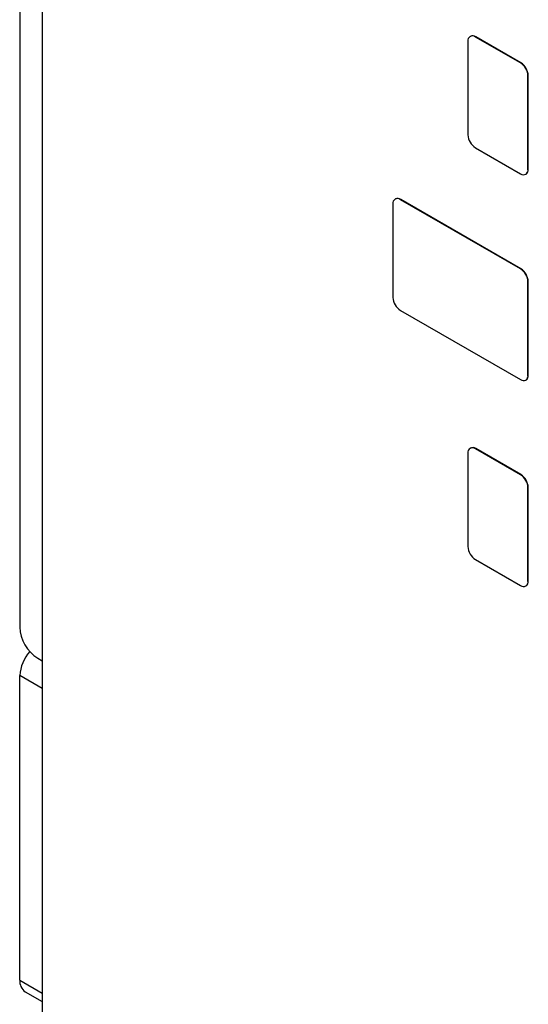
# Model space of a CAD drawing. Header units: millimetres. Extents: x 0 to 420, y 0 to 297.
# Tile 14 of 22: x 319.66 to 325.66, y 216.36 to 227.98. Entities that reach past the tile are written whole.
import ezdxf

# ---------------------------------------------------------------- set-up
doc = ezdxf.new("R2010")
doc.units = ezdxf.units.MM

msp = doc.modelspace()

# ---------------------------------------------------------------- linework, layer by layer
at = {"color": 7, "linetype": 'Continuous', "lineweight": 25}
for p, q in [((319.663, 243.84), (319.663, 220.812)), ((319.928, 232.866), (319.928, 194.021)), ((324.945, 227.722), (324.945, 226.62)), ((324.975, 227.781), (324.971, 227.779)), ((325.034, 227.773), (325.037, 227.775)), ((325.564, 227.467), (325.034, 227.773)), ((325.568, 227.469), (325.037, 227.775)), ((325.564, 227.467), (325.568, 227.469)), ((325.652, 227.314), (325.656, 227.316)), ((325.652, 226.212), (325.652, 227.314)), ((325.656, 226.214), (325.656, 227.316)), ((325.034, 226.467), (325.564, 226.161)), ((325.652, 226.212), (325.656, 226.214)), ((325.627, 226.154), (325.63, 226.156)), ((324.091, 225.862), (324.087, 225.86)), ((324.15, 225.854), (324.153, 225.856)), ((325.564, 225.038), (324.15, 225.854)), ((325.568, 225.04), (324.153, 225.856)), ((324.061, 225.803), (324.061, 224.701)), ((325.564, 225.038), (325.568, 225.04)), ((325.652, 224.885), (325.656, 224.887)), ((325.652, 223.782), (325.652, 224.885)), ((325.656, 223.784), (325.656, 224.887)), ((324.15, 224.548), (325.564, 223.731)), ((325.652, 223.782), (325.656, 223.784)), ((325.627, 223.725), (325.63, 223.727)), ((324.975, 222.923), (324.971, 222.921)), ((325.034, 222.915), (325.037, 222.917)), ((325.568, 222.611), (325.037, 222.917)), ((324.945, 222.864), (324.945, 221.761)), ((325.564, 222.609), (325.034, 222.915)), ((325.564, 222.609), (325.568, 222.611)), ((325.652, 222.455), (325.656, 222.457)), ((325.652, 221.353), (325.652, 222.455)), ((325.656, 221.355), (325.656, 222.457)), ((325.034, 221.608), (325.564, 221.302)), ((325.627, 221.296), (325.63, 221.298)), ((325.652, 221.353), (325.656, 221.355)), ((319.875, 220.444), (319.928, 220.414)), ((319.665, 216.646), (319.665, 220.239)), ((319.727, 216.509), (319.928, 216.393))]:
    msp.add_line(p, q, dxfattribs=at)
at = {"color": 8, "linetype": 'Continuous', "lineweight": 25}
for p, q in [((319.928, 220.087), (319.665, 220.239)), ((319.665, 216.646), (319.928, 216.494))]:
    msp.add_line(p, q, dxfattribs=at)
at = {"color": 7, "linetype": 'Continuous', "lineweight": 25}
for centre, radius, start, end in [((324.999, 227.731), 0.0546, 50.7971, 189.2138), ((325.001, 227.724), 0.0629, 54.3826, 114.3074), ((325.461, 227.305), 0.192, 2.6056, 57.3943), ((325.464, 227.307), 0.192, 2.6056, 57.3943), ((325.137, 226.628), 0.192, 182.6053, 237.3949), ((325.599, 226.203), 0.0546, 230.796, 9.2142), ((325.594, 226.207), 0.0624, 305.4268, 5.8852), ((324.115, 225.812), 0.0546, 50.7971, 189.2138), ((324.117, 225.805), 0.0629, 54.3825, 114.3074), ((325.461, 224.876), 0.192, 2.6056, 57.3943), ((325.464, 224.878), 0.192, 2.6056, 57.3943), ((324.253, 224.71), 0.192, 182.6053, 237.3949), ((325.599, 223.774), 0.0546, 230.796, 9.2142), ((325.594, 223.778), 0.0624, 305.4268, 5.8852), ((324.999, 222.872), 0.0546, 50.7971, 189.2138), ((325.001, 222.866), 0.0629, 54.3826, 114.3074), ((325.461, 222.447), 0.192, 2.6056, 57.3943), ((325.464, 222.449), 0.192, 2.6056, 57.3943), ((325.137, 221.77), 0.192, 182.6057, 237.3944), ((325.599, 221.344), 0.0546, 230.797, 9.2135), ((325.594, 221.349), 0.0624, 305.4272, 5.8848), ((320.124, 220.833), 0.461, 182.6054, 237.3945), ((320.127, 220.217), 0.463, 138.4302, 177.3102), ((319.822, 216.635), 0.158, 175.7875, 232.9015)]:
    msp.add_arc(centre, radius, start, end, dxfattribs=at)

doc.saveas('drawing.dxf')
